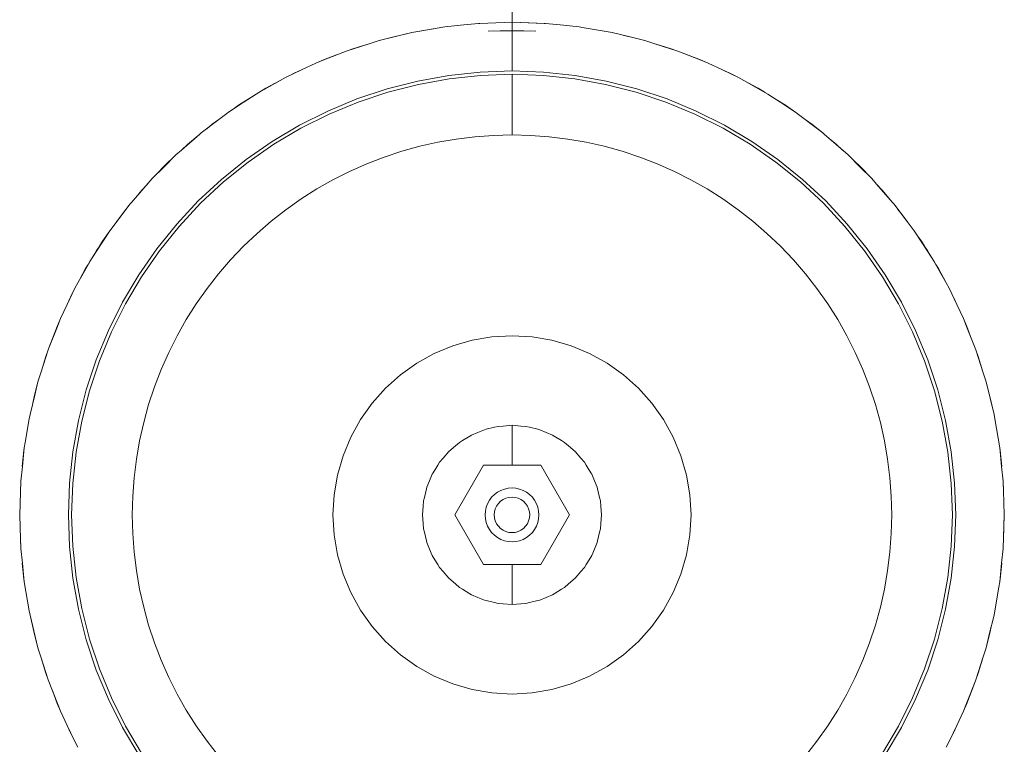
# Model space of a CAD drawing. Header units: millimetres. Extents: x 2826 to 3034, y 1533 to 1590.
# Tile 241 of 248: x 3026.292 to 3026.512, y 1580.586 to 1580.748. Entities that reach past the tile are written whole.
import ezdxf
from ezdxf.enums import TextEntityAlignment as Align

# ---------------------------------------------------------------- set-up
doc = ezdxf.new("R2010")
doc.units = ezdxf.units.MM
doc.layers.add('_Caneta_No__220', color=7, linetype='Continuous', lineweight=15, true_color=0x8a8a8a)
doc.styles.add('ESTILO_GERADO_2', font='arial.ttf')

# ---------------------------------------------------------------- blocks, each defined once
blk = doc.blocks.new('A$Cdd268059')
at = {"layer": '_Caneta_No__220'}
for p, q in [((41.19268, 8.91157), (41.19268, 8.90524)), ((41.17122, 8.9031), (41.1777, 8.90421)), ((41.17122, 8.90312), (41.17511, 8.90377)), ((41.1777, 8.90421), (41.1819, 8.90464)), ((41.17832, 8.9043), (41.1777, 8.90421)), ((41.17832, 8.9043), (41.1819, 8.90465)), ((41.1819, 8.90464), (41.18517, 8.90498)), ((41.18517, 8.90498), (41.18728, 8.90505)), ((41.18548, 8.905), (41.18517, 8.90498)), ((41.18548, 8.905), (41.18728, 8.90506)), ((41.18728, 8.90505), (41.19268, 8.90524)), ((41.18728, 8.90506), (41.18728, 8.90506)), ((41.19268, 8.90342), (41.18737, 8.90329)), ((41.19807, 8.90506), (41.19268, 8.90524)), ((41.19268, 8.90524), (41.20018, 8.90498)), ((41.19268, 8.90524), (41.19268, 8.90503)), ((41.19268, 8.90489), (41.19268, 8.90503)), ((41.19268, 8.90489), (41.19268, 8.90479)), ((41.19268, 8.9043), (41.19268, 8.90479)), ((41.19268, 8.9043), (41.19268, 8.90416)), ((41.19268, 8.90416), (41.19268, 8.90342)), ((41.19798, 8.90329), (41.19268, 8.90342)), ((41.19268, 8.90335), (41.19268, 8.90342)), ((41.19807, 8.90506), (41.19987, 8.905)), ((41.20018, 8.90498), (41.19987, 8.905)), ((41.20018, 8.90498), (41.20345, 8.90464)), ((41.20345, 8.90465), (41.20703, 8.9043)), ((41.20345, 8.90465), (41.20345, 8.90465)), ((41.20345, 8.90464), (41.20765, 8.90421)), ((41.20765, 8.90421), (41.20703, 8.9043)), ((41.20765, 8.90421), (41.20881, 8.90401)), ((41.21414, 8.90312), (41.20881, 8.90401)), ((41.20881, 8.90401), (41.21413, 8.9031)), ((41.163, 8.90116), (41.1703, 8.90294)), ((41.16421, 8.90149), (41.163, 8.90116)), ((41.16421, 8.90149), (41.16596, 8.9019)), ((41.16596, 8.9019), (41.1703, 8.90294)), ((41.17122, 8.90312), (41.1703, 8.90294)), ((41.1703, 8.90294), (41.17122, 8.9031)), ((41.19268, 8.90335), (41.18737, 8.90329)), ((41.18737, 8.90329), (41.19268, 8.90333)), ((41.19268, 8.90335), (41.19798, 8.90329)), ((41.19268, 8.90333), (41.19798, 8.90329)), ((41.19268, 8.90333), (41.19268, 8.90239)), ((41.19268, 8.90239), (41.19268, 8.90215)), ((41.19268, 8.90112), (41.19268, 8.90215)), ((41.21413, 8.9031), (41.21506, 8.90294)), ((41.21414, 8.90312), (41.21506, 8.90294)), ((41.21506, 8.90294), (41.21939, 8.90188)), ((41.21766, 8.9023), (41.21939, 8.9019)), ((41.21939, 8.9019), (41.22115, 8.90149)), ((41.21939, 8.90188), (41.22235, 8.90116)), ((41.22235, 8.90116), (41.22115, 8.90149)), ((41.15584, 8.89889), (41.16076, 8.90045)), ((41.15584, 8.89889), (41.15732, 8.8994)), ((41.16076, 8.90045), (41.15732, 8.8994)), ((41.16076, 8.90045), (41.163, 8.90116)), ((41.19268, 8.90112), (41.19268, 8.9006)), ((41.19268, 8.89972), (41.19268, 8.9006)), ((41.19268, 8.89972), (41.19268, 8.89944)), ((41.19268, 8.89944), (41.19268, 8.89876)), ((41.22235, 8.90116), (41.22459, 8.90045)), ((41.22459, 8.90045), (41.22951, 8.89889)), ((41.22487, 8.90036), (41.22803, 8.8994)), ((41.22951, 8.89889), (41.22803, 8.8994)), ((41.15058, 8.89686), (41.14885, 8.89613)), ((41.14885, 8.89613), (41.1506, 8.89682)), ((41.15058, 8.89686), (41.15346, 8.89795)), ((41.1506, 8.89682), (41.15584, 8.89889)), ((41.19268, 8.89773), (41.19268, 8.89876)), ((41.19268, 8.89773), (41.19268, 8.89716)), ((41.19268, 8.89716), (41.19268, 8.89664)), ((41.22951, 8.89889), (41.22973, 8.8988)), ((41.23477, 8.89686), (41.22973, 8.8988)), ((41.22973, 8.8988), (41.23475, 8.89682)), ((41.23475, 8.89682), (41.2365, 8.89613)), ((41.23477, 8.89686), (41.2365, 8.89613)), ((41.14207, 8.8929), (41.14567, 8.89462)), ((41.14402, 8.89389), (41.14566, 8.89464)), ((41.14566, 8.89464), (41.14885, 8.89613)), ((41.14567, 8.89462), (41.14885, 8.89613)), ((41.19268, 8.8958), (41.19268, 8.89664)), ((41.19268, 8.8958), (41.19268, 8.89437)), ((41.2365, 8.89613), (41.23968, 8.89462)), ((41.23872, 8.89508), (41.23969, 8.89464)), ((41.23968, 8.89462), (41.24328, 8.8929)), ((41.23969, 8.89464), (41.24133, 8.89389)), ((41.14084, 8.89221), (41.14207, 8.8929)), ((41.14303, 8.89336), (41.14402, 8.89389)), ((41.1716, 8.8921), (41.17857, 8.89336)), ((41.17867, 8.89263), (41.17176, 8.89138)), ((41.17857, 8.89336), (41.1856, 8.89412)), ((41.18566, 8.89338), (41.17867, 8.89263)), ((41.1856, 8.89412), (41.19268, 8.89437)), ((41.19268, 8.89363), (41.18566, 8.89338)), ((41.19268, 8.89437), (41.19975, 8.89412)), ((41.19268, 8.89363), (41.19268, 8.89164)), ((41.1997, 8.89338), (41.19268, 8.89363)), ((41.20668, 8.89263), (41.1997, 8.89338)), ((41.19975, 8.89412), (41.20678, 8.89336)), ((41.21359, 8.89138), (41.20668, 8.89263)), ((41.20678, 8.89336), (41.21375, 8.8921)), ((41.24133, 8.89389), (41.24328, 8.8929)), ((41.24328, 8.8929), (41.24451, 8.89221)), ((41.13614, 8.88957), (41.14084, 8.89221)), ((41.13614, 8.88957), (41.13768, 8.8905)), ((41.14084, 8.89221), (41.13768, 8.8905)), ((41.15803, 8.88812), (41.16475, 8.89035)), ((41.16475, 8.89035), (41.1716, 8.8921)), ((41.17176, 8.89138), (41.16495, 8.88965)), ((41.19268, 8.88965), (41.19268, 8.89164)), ((41.2204, 8.88965), (41.21359, 8.89138)), ((41.21375, 8.8921), (41.2206, 8.89035)), ((41.2206, 8.89035), (41.22732, 8.88812)), ((41.24451, 8.89221), (41.24983, 8.88922)), ((41.24532, 8.89176), (41.24768, 8.8905)), ((41.24922, 8.88957), (41.24768, 8.8905)), ((41.13156, 8.8867), (41.13552, 8.88922)), ((41.1316, 8.88665), (41.13552, 8.88922)), ((41.13552, 8.88922), (41.13614, 8.88957)), ((41.1515, 8.88541), (41.15803, 8.88812)), ((41.16495, 8.88965), (41.15829, 8.88743)), ((41.19268, 8.88965), (41.19268, 8.889)), ((41.19268, 8.889), (41.19268, 8.88775)), ((41.22706, 8.88743), (41.2204, 8.88965)), ((41.22732, 8.88812), (41.23386, 8.88541)), ((41.24983, 8.88922), (41.25376, 8.88665)), ((41.25168, 8.88801), (41.25379, 8.8867)), ((41.12924, 8.8851), (41.1316, 8.88665)), ((41.13038, 8.88585), (41.13156, 8.8867)), ((41.15829, 8.88743), (41.1518, 8.88474)), ((41.19268, 8.88775), (41.19268, 8.8869)), ((41.19268, 8.8869), (41.19268, 8.88599)), ((41.19268, 8.88599), (41.19268, 8.88507)), ((41.23355, 8.88474), (41.22706, 8.88743)), ((41.25376, 8.88665), (41.25611, 8.8851)), ((41.25379, 8.8867), (41.25611, 8.8851)), ((41.12717, 8.88355), (41.12924, 8.8851)), ((41.12718, 8.88354), (41.12924, 8.8851)), ((41.14517, 8.88224), (41.1515, 8.88541)), ((41.1518, 8.88474), (41.14552, 8.8816)), ((41.19268, 8.88507), (41.19268, 8.8844)), ((41.19268, 8.8844), (41.19268, 8.88428)), ((41.19268, 8.88428), (41.19268, 8.88358)), ((41.23983, 8.8816), (41.23355, 8.88474)), ((41.23386, 8.88541), (41.24018, 8.88224)), ((41.25818, 8.88355), (41.25611, 8.8851)), ((41.25611, 8.8851), (41.2621, 8.88057)), ((41.12326, 8.88057), (41.12718, 8.88354)), ((41.12446, 8.88148), (41.12571, 8.88251)), ((41.12571, 8.88251), (41.12717, 8.88355)), ((41.13908, 8.87863), (41.14517, 8.88224)), ((41.14552, 8.8816), (41.13948, 8.87801)), ((41.19268, 8.88358), (41.19268, 8.88317)), ((41.19268, 8.88317), (41.19268, 8.88245)), ((41.19268, 8.88245), (41.19268, 8.88218)), ((41.19268, 8.88218), (41.19268, 8.88163)), ((41.19268, 8.88163), (41.19268, 8.88145)), ((41.19268, 8.88145), (41.19268, 8.88106)), ((41.24587, 8.87801), (41.23983, 8.8816)), ((41.24018, 8.88224), (41.24627, 8.87863)), ((41.25818, 8.88355), (41.25964, 8.88251)), ((41.25964, 8.88251), (41.2621, 8.88057)), ((41.11883, 8.87671), (41.1229, 8.88026)), ((41.1229, 8.88026), (41.12015, 8.87794)), ((41.1229, 8.88026), (41.12326, 8.88057)), ((41.18436, 8.87967), (41.18023, 8.87916)), ((41.18851, 8.87998), (41.18436, 8.87967)), ((41.19268, 8.88013), (41.18851, 8.87998)), ((41.19268, 8.88106), (41.19268, 8.88095)), ((41.19268, 8.88095), (41.19268, 8.88061)), ((41.19268, 8.88061), (41.19268, 8.8804)), ((41.19268, 8.8804), (41.19268, 8.88021)), ((41.19268, 8.88021), (41.19268, 8.88014)), ((41.19268, 8.88014), (41.19268, 8.88013)), ((41.19268, 8.88013), (41.19684, 8.87998)), ((41.20099, 8.87967), (41.19684, 8.87998)), ((41.20512, 8.87916), (41.20099, 8.87967)), ((41.2621, 8.88057), (41.26245, 8.88026)), ((41.26245, 8.88026), (41.26776, 8.87563)), ((41.26356, 8.87929), (41.2652, 8.87794)), ((41.11883, 8.87671), (41.12015, 8.87794)), ((41.13327, 8.8746), (41.13908, 8.87863)), ((41.13948, 8.87801), (41.13371, 8.87401)), ((41.17206, 8.87754), (41.16805, 8.87643)), ((41.17612, 8.87845), (41.17206, 8.87754)), ((41.18023, 8.87916), (41.17612, 8.87845)), ((41.20923, 8.87845), (41.20512, 8.87916)), ((41.21329, 8.87754), (41.20923, 8.87845)), ((41.2173, 8.87643), (41.21329, 8.87754)), ((41.25164, 8.87401), (41.24587, 8.87801)), ((41.24627, 8.87863), (41.25208, 8.8746)), ((41.26652, 8.87671), (41.2652, 8.87794)), ((41.11489, 8.87302), (41.11759, 8.87563)), ((41.11494, 8.87297), (41.11759, 8.87563)), ((41.11759, 8.87563), (41.11883, 8.87671)), ((41.16409, 8.87512), (41.16021, 8.87362)), ((41.16805, 8.87643), (41.16409, 8.87512)), ((41.22126, 8.87512), (41.2173, 8.87643)), ((41.22514, 8.87362), (41.22126, 8.87512)), ((41.26776, 8.87563), (41.27041, 8.87297)), ((41.11228, 8.87032), (41.11494, 8.87297)), ((41.11355, 8.87159), (41.11489, 8.87302)), ((41.12776, 8.87016), (41.13327, 8.8746)), ((41.13371, 8.87401), (41.12824, 8.8696)), ((41.16021, 8.87362), (41.1564, 8.87193)), ((41.22895, 8.87193), (41.22514, 8.87362)), ((41.25711, 8.8696), (41.25164, 8.87401)), ((41.25208, 8.8746), (41.25759, 8.87016)), ((41.26903, 8.87436), (41.27046, 8.87302)), ((41.27041, 8.87297), (41.27307, 8.87032)), ((41.27046, 8.87302), (41.27307, 8.87032)), ((41.1564, 8.87193), (41.15268, 8.87006)), ((41.23267, 8.87006), (41.22895, 8.87193)), ((41.10766, 8.86501), (41.11228, 8.87032)), ((41.1112, 8.86908), (41.10997, 8.86777)), ((41.12258, 8.86533), (41.12776, 8.87016)), ((41.12824, 8.8696), (41.1231, 8.86481)), ((41.15268, 8.87006), (41.14906, 8.86801)), ((41.23629, 8.86801), (41.23267, 8.87006)), ((41.26225, 8.86481), (41.25711, 8.8696)), ((41.25759, 8.87016), (41.26277, 8.86533)), ((41.27307, 8.87032), (41.27415, 8.86908)), ((41.27415, 8.86908), (41.27538, 8.86777)), ((41.27415, 8.86908), (41.2777, 8.86501)), ((41.10862, 8.86612), (41.10997, 8.86777)), ((41.14906, 8.86801), (41.14554, 8.86578)), ((41.23981, 8.86578), (41.23629, 8.86801)), ((41.2777, 8.86501), (41.27538, 8.86777)), ((41.10281, 8.85867), (41.10735, 8.86466)), ((41.10735, 8.86466), (41.10541, 8.8622)), ((41.10735, 8.86466), (41.10766, 8.86501)), ((41.11776, 8.86015), (41.12258, 8.86533)), ((41.1231, 8.86481), (41.11831, 8.85967)), ((41.14554, 8.86578), (41.14214, 8.86338)), ((41.24322, 8.86338), (41.23981, 8.86578)), ((41.26704, 8.85967), (41.26225, 8.86481)), ((41.26277, 8.86533), (41.26759, 8.86015)), ((41.2777, 8.86501), (41.278, 8.86466)), ((41.278, 8.86466), (41.28098, 8.86073)), ((41.10436, 8.86074), (41.10541, 8.8622)), ((41.14214, 8.86338), (41.13885, 8.86082)), ((41.2465, 8.86082), (41.24322, 8.86338)), ((41.27891, 8.86346), (41.27994, 8.8622)), ((41.27994, 8.8622), (41.28099, 8.86074)), ((41.10436, 8.86074), (41.10281, 8.85867)), ((41.11332, 8.85464), (41.11776, 8.86015)), ((41.11831, 8.85967), (41.11391, 8.8542)), ((41.13885, 8.86082), (41.1357, 8.8581)), ((41.24965, 8.8581), (41.2465, 8.86082)), ((41.27145, 8.8542), (41.26704, 8.85967)), ((41.26759, 8.86015), (41.27203, 8.85464)), ((41.28098, 8.86073), (41.28254, 8.85867)), ((41.28099, 8.86074), (41.28254, 8.85867)), ((41.10121, 8.85635), (41.10281, 8.85867)), ((41.10126, 8.85632), (41.10281, 8.85867)), ((41.1357, 8.8581), (41.13268, 8.85523)), ((41.25267, 8.85523), (41.24965, 8.8581)), ((41.28254, 8.85867), (41.28409, 8.85632)), ((41.28329, 8.85753), (41.28414, 8.85635)), ((41.09869, 8.85239), (41.10126, 8.85632)), ((41.1002, 8.8548), (41.1004, 8.85512)), ((41.1004, 8.85512), (41.10048, 8.85524)), ((41.10121, 8.85635), (41.10048, 8.85524)), ((41.13268, 8.85523), (41.12981, 8.85221)), ((41.25554, 8.85221), (41.25267, 8.85523)), ((41.28409, 8.85632), (41.28666, 8.85239)), ((41.28414, 8.85635), (41.28487, 8.85524)), ((41.28487, 8.85524), (41.28495, 8.85512)), ((41.28495, 8.85512), (41.28515, 8.8548)), ((41.09871, 8.85242), (41.09899, 8.85288)), ((41.09899, 8.85288), (41.09946, 8.85364)), ((41.09946, 8.85364), (41.09987, 8.85429)), ((41.09987, 8.85429), (41.1002, 8.8548)), ((41.10928, 8.84883), (41.11332, 8.85464)), ((41.11391, 8.8542), (41.1099, 8.84843)), ((41.27545, 8.84843), (41.27145, 8.8542)), ((41.27203, 8.85464), (41.27607, 8.84883)), ((41.28515, 8.8548), (41.28548, 8.85429)), ((41.28548, 8.85429), (41.28589, 8.85364)), ((41.28589, 8.85364), (41.28636, 8.85288)), ((41.28636, 8.85288), (41.28665, 8.85242)), ((41.0957, 8.84707), (41.09834, 8.85178)), ((41.09741, 8.85024), (41.09795, 8.85115)), ((41.09795, 8.85115), (41.09833, 8.85179)), ((41.09833, 8.85179), (41.09848, 8.85204)), ((41.09834, 8.85178), (41.09869, 8.85239)), ((41.09848, 8.85204), (41.09869, 8.85239)), ((41.12981, 8.85221), (41.12709, 8.84906)), ((41.25826, 8.84906), (41.25554, 8.85221)), ((41.28687, 8.85204), (41.28666, 8.85239)), ((41.28666, 8.85239), (41.28965, 8.84707)), ((41.28687, 8.85204), (41.28703, 8.85179)), ((41.28703, 8.85179), (41.2874, 8.85115)), ((41.2874, 8.85115), (41.28794, 8.85024)), ((41.09615, 8.84788), (41.09741, 8.85024)), ((41.10567, 8.84275), (41.10928, 8.84883)), ((41.1099, 8.84843), (41.10632, 8.84239)), ((41.12709, 8.84906), (41.12453, 8.84578)), ((41.26082, 8.84578), (41.25826, 8.84906)), ((41.27904, 8.84239), (41.27545, 8.84843)), ((41.27607, 8.84883), (41.27968, 8.84275)), ((41.28965, 8.84707), (41.28794, 8.85024)), ((41.09501, 8.84584), (41.0957, 8.84707)), ((41.28965, 8.84707), (41.29034, 8.84584)), ((41.09329, 8.84224), (41.09501, 8.84584)), ((41.09501, 8.84584), (41.09402, 8.84389)), ((41.12453, 8.84578), (41.12213, 8.84237)), ((41.26322, 8.84237), (41.26082, 8.84578)), ((41.29034, 8.84584), (41.29206, 8.84224)), ((41.2908, 8.84488), (41.29133, 8.84389)), ((41.09178, 8.83906), (41.09329, 8.84224)), ((41.09284, 8.84128), (41.09328, 8.84225)), ((41.09328, 8.84225), (41.09402, 8.84389)), ((41.1025, 8.83642), (41.10567, 8.84275)), ((41.10632, 8.84239), (41.10317, 8.83611)), ((41.12213, 8.84237), (41.1199, 8.83886)), ((41.26545, 8.83886), (41.26322, 8.84237)), ((41.28218, 8.83611), (41.27904, 8.84239)), ((41.27968, 8.84275), (41.28285, 8.83642)), ((41.29133, 8.84389), (41.29207, 8.84225)), ((41.29206, 8.84224), (41.29357, 8.83906)), ((41.29207, 8.84225), (41.29357, 8.83906)), ((41.09105, 8.83733), (41.09178, 8.83906)), ((41.09109, 8.83731), (41.09178, 8.83906)), ((41.1199, 8.83886), (41.11785, 8.83523)), ((41.2675, 8.83523), (41.26545, 8.83886)), ((41.2943, 8.83733), (41.29357, 8.83906)), ((41.29357, 8.83906), (41.29426, 8.83731)), ((41.08911, 8.83229), (41.09105, 8.83733)), ((41.08911, 8.83229), (41.09109, 8.83731)), ((41.0998, 8.82988), (41.1025, 8.83642)), ((41.10317, 8.83611), (41.10048, 8.82962)), ((41.11785, 8.83523), (41.11598, 8.83151)), ((41.1882, 8.83499), (41.19268, 8.83524)), ((41.19268, 8.83524), (41.19715, 8.83499)), ((41.26937, 8.83151), (41.2675, 8.83523)), ((41.28487, 8.82962), (41.28218, 8.83611)), ((41.28285, 8.83642), (41.28556, 8.82988)), ((41.29426, 8.83731), (41.29632, 8.83207)), ((41.2943, 8.83733), (41.29538, 8.83446)), ((41.17946, 8.83299), (41.18377, 8.83423)), ((41.18377, 8.83423), (41.1882, 8.83499)), ((41.19715, 8.83499), (41.20158, 8.83423)), ((41.20158, 8.83423), (41.20589, 8.83299)), ((41.08746, 8.82715), (41.08903, 8.83207)), ((41.08903, 8.83207), (41.08851, 8.8306)), ((41.08903, 8.83207), (41.08911, 8.83229)), ((41.11598, 8.83151), (41.11429, 8.82771)), ((41.17139, 8.82911), (41.17532, 8.83128)), ((41.17532, 8.83128), (41.17946, 8.83299)), ((41.20589, 8.83299), (41.21003, 8.83128)), ((41.21003, 8.83128), (41.21396, 8.82911)), ((41.27106, 8.82771), (41.26937, 8.83151)), ((41.29632, 8.83207), (41.29684, 8.8306)), ((41.29632, 8.83207), (41.29789, 8.82715)), ((41.08755, 8.82743), (41.08851, 8.8306)), ((41.09756, 8.82317), (41.0998, 8.82988)), ((41.10048, 8.82962), (41.09827, 8.82296)), ((41.16774, 8.82651), (41.17139, 8.82911)), ((41.21396, 8.82911), (41.21762, 8.82651)), ((41.28709, 8.82296), (41.28487, 8.82962)), ((41.28556, 8.82988), (41.28779, 8.82317)), ((41.29789, 8.82715), (41.29684, 8.8306)), ((41.08675, 8.82492), (41.08746, 8.82715)), ((41.11429, 8.82771), (41.11279, 8.82382)), ((41.16439, 8.82352), (41.16774, 8.82651)), ((41.21762, 8.82651), (41.22096, 8.82352)), ((41.27256, 8.82382), (41.27106, 8.82771)), ((41.29789, 8.82715), (41.2986, 8.82492)), ((41.08603, 8.82195), (41.08675, 8.82492)), ((41.08642, 8.82371), (41.08675, 8.82492)), ((41.2986, 8.82492), (41.29893, 8.82371)), ((41.2986, 8.82492), (41.30038, 8.81762)), ((41.08602, 8.82195), (41.08642, 8.82371)), ((41.09581, 8.81631), (41.09756, 8.82317)), ((41.09827, 8.82296), (41.09653, 8.81615)), ((41.11279, 8.82382), (41.11149, 8.81987)), ((41.1614, 8.82018), (41.16439, 8.82352)), ((41.22096, 8.82352), (41.22395, 8.82018)), ((41.27386, 8.81987), (41.27256, 8.82382)), ((41.28882, 8.81615), (41.28709, 8.82296)), ((41.28779, 8.82317), (41.28954, 8.81631)), ((41.29893, 8.82371), (41.29934, 8.82195)), ((41.08498, 8.81762), (41.08603, 8.82195)), ((41.08561, 8.82022), (41.08602, 8.82195)), ((41.11149, 8.81987), (41.11038, 8.81585)), ((41.15881, 8.81652), (41.1614, 8.82018)), ((41.22395, 8.82018), (41.22654, 8.81652)), ((41.27498, 8.81585), (41.27386, 8.81987)), ((41.29934, 8.82195), (41.30038, 8.81762)), ((41.08479, 8.8167), (41.08498, 8.81762)), ((41.08482, 8.81669), (41.08498, 8.81762)), ((41.30056, 8.8167), (41.30038, 8.81762)), ((41.30038, 8.81762), (41.30053, 8.81669)), ((41.0839, 8.81137), (41.08479, 8.8167)), ((41.0839, 8.81137), (41.08482, 8.81669)), ((41.09455, 8.80935), (41.09581, 8.81631)), ((41.09653, 8.81615), (41.09528, 8.80924)), ((41.11038, 8.81585), (41.10946, 8.81179)), ((41.15664, 8.81259), (41.15881, 8.81652)), ((41.22654, 8.81652), (41.22871, 8.81259)), ((41.27589, 8.81179), (41.27498, 8.81585)), ((41.29007, 8.80924), (41.28882, 8.81615)), ((41.28954, 8.81631), (41.2908, 8.80935)), ((41.30053, 8.81669), (41.30165, 8.81022)), ((41.30056, 8.8167), (41.3012, 8.81281)), ((41.1836, 8.81306), (41.18505, 8.81366)), ((41.18505, 8.81366), (41.1865, 8.81426)), ((41.1865, 8.81426), (41.18688, 8.81435)), ((41.18688, 8.81435), (41.18878, 8.81481)), ((41.18878, 8.81481), (41.18955, 8.81499)), ((41.18955, 8.81499), (41.19072, 8.81508)), ((41.19072, 8.81508), (41.19268, 8.81524)), ((41.19268, 8.81524), (41.19463, 8.81508)), ((41.19268, 8.81524), (41.19268, 8.8141)), ((41.19268, 8.8141), (41.19268, 8.81394)), ((41.19268, 8.8127), (41.19268, 8.81394)), ((41.19463, 8.81508), (41.1958, 8.81499)), ((41.1958, 8.81499), (41.19657, 8.81481)), ((41.19657, 8.81481), (41.19847, 8.81435)), ((41.19847, 8.81435), (41.19886, 8.81426)), ((41.19886, 8.81426), (41.20031, 8.81366)), ((41.20031, 8.81366), (41.20176, 8.81306)), ((41.0837, 8.81022), (41.0839, 8.81137)), ((41.10946, 8.81179), (41.10875, 8.80769)), ((41.15492, 8.80845), (41.15664, 8.81259)), ((41.18003, 8.81065), (41.18092, 8.81142)), ((41.18092, 8.81142), (41.18159, 8.81183)), ((41.18159, 8.81183), (41.18326, 8.81285)), ((41.18326, 8.81285), (41.1836, 8.81306)), ((41.19268, 8.8127), (41.19268, 8.81229)), ((41.19268, 8.81105), (41.19268, 8.81229)), ((41.19268, 8.81105), (41.19268, 8.81031)), ((41.20176, 8.81306), (41.20209, 8.81285)), ((41.20209, 8.81285), (41.20376, 8.81183)), ((41.20376, 8.81183), (41.20443, 8.81142)), ((41.20443, 8.81142), (41.20533, 8.81065)), ((41.22871, 8.81259), (41.23043, 8.80845)), ((41.2766, 8.80769), (41.27589, 8.81179)), ((41.08326, 8.80601), (41.08362, 8.8096)), ((41.08327, 8.80601), (41.0837, 8.81022)), ((41.08362, 8.8096), (41.0837, 8.81022)), ((41.0938, 8.80231), (41.09455, 8.80935)), ((41.09528, 8.80924), (41.09453, 8.80226)), ((41.17726, 8.80789), (41.17853, 8.80938)), ((41.17853, 8.80938), (41.18003, 8.81065)), ((41.19268, 8.80919), (41.19268, 8.81031)), ((41.19268, 8.80919), (41.19268, 8.80807)), ((41.20533, 8.81065), (41.20682, 8.80938)), ((41.20682, 8.80938), (41.20809, 8.80789)), ((41.29082, 8.80226), (41.29007, 8.80924)), ((41.2908, 8.80935), (41.29155, 8.80231)), ((41.30165, 8.81022), (41.30173, 8.8096)), ((41.30165, 8.81022), (41.30208, 8.80601)), ((41.30173, 8.8096), (41.30209, 8.80601)), ((41.10875, 8.80769), (41.10824, 8.80355)), ((41.15368, 8.80414), (41.15492, 8.80845)), ((41.17609, 8.80632), (41.1765, 8.80699)), ((41.1765, 8.80699), (41.17726, 8.80789)), ((41.19268, 8.80807), (41.19268, 8.80715)), ((41.19268, 8.80632), (41.19268, 8.80715)), ((41.20809, 8.80789), (41.20886, 8.80699)), ((41.20886, 8.80699), (41.20927, 8.80632)), ((41.23043, 8.80845), (41.23167, 8.80414)), ((41.27711, 8.80355), (41.2766, 8.80769)), ((41.08293, 8.80274), (41.08327, 8.80601)), ((41.08326, 8.80601), (41.08326, 8.80601)), ((41.17486, 8.80432), (41.17506, 8.80465)), ((41.17506, 8.80465), (41.17609, 8.80632)), ((41.17989, 8.79523), (41.18629, 8.80632)), ((41.18629, 8.80632), (41.1991, 8.80632)), ((41.1991, 8.80632), (41.2055, 8.79523)), ((41.20927, 8.80632), (41.21029, 8.80465)), ((41.21029, 8.80465), (41.2105, 8.80432)), ((41.30208, 8.80601), (41.30242, 8.80274)), ((41.08268, 8.79524), (41.08293, 8.80274)), ((41.08285, 8.80063), (41.08291, 8.80243)), ((41.08291, 8.80243), (41.08293, 8.80274)), ((41.09355, 8.79524), (41.0938, 8.80231)), ((41.09453, 8.80226), (41.09428, 8.79524)), ((41.10824, 8.80355), (41.10794, 8.7994)), ((41.15293, 8.79972), (41.15368, 8.80414)), ((41.17365, 8.80142), (41.17426, 8.80287)), ((41.17426, 8.80287), (41.17486, 8.80432)), ((41.2105, 8.80432), (41.2111, 8.80287)), ((41.2111, 8.80287), (41.2117, 8.80142)), ((41.23167, 8.80414), (41.23242, 8.79972)), ((41.27742, 8.7994), (41.27711, 8.80355)), ((41.29107, 8.79524), (41.29082, 8.80226)), ((41.29155, 8.80231), (41.29181, 8.79524)), ((41.30242, 8.80274), (41.30244, 8.80243)), ((41.30242, 8.80274), (41.30249, 8.80063)), ((41.30244, 8.80243), (41.3025, 8.80063)), ((41.08285, 8.80063), (41.08285, 8.80063)), ((41.17311, 8.79913), (41.17356, 8.80104)), ((41.17356, 8.80104), (41.17365, 8.80142)), ((41.18874, 8.79978), (41.18943, 8.80029)), ((41.18943, 8.80029), (41.19018, 8.8007)), ((41.19018, 8.8007), (41.19098, 8.801)), ((41.19098, 8.801), (41.19182, 8.80119)), ((41.19182, 8.80119), (41.19268, 8.80125)), ((41.19268, 8.80125), (41.19353, 8.80119)), ((41.19353, 8.80119), (41.19437, 8.801)), ((41.19437, 8.801), (41.19517, 8.8007)), ((41.19517, 8.8007), (41.19593, 8.80029)), ((41.19593, 8.80029), (41.19661, 8.79978)), ((41.2117, 8.80142), (41.21179, 8.80104)), ((41.21179, 8.80104), (41.21225, 8.79913)), ((41.30249, 8.80063), (41.30268, 8.79524)), ((41.3025, 8.80063), (41.3025, 8.80063)), ((41.10794, 8.7994), (41.10783, 8.79524)), ((41.15268, 8.79524), (41.15293, 8.79972)), ((41.17283, 8.79719), (41.17292, 8.79837)), ((41.17292, 8.79837), (41.17311, 8.79913)), ((41.18721, 8.79773), (41.18762, 8.79849)), ((41.18762, 8.79849), (41.18813, 8.79917)), ((41.18813, 8.79917), (41.18874, 8.79978)), ((41.19013, 8.79828), (41.18964, 8.79779)), ((41.19069, 8.79867), (41.19013, 8.79828)), ((41.19132, 8.79897), (41.19069, 8.79867)), ((41.19199, 8.79914), (41.19132, 8.79897)), ((41.19268, 8.7992), (41.19199, 8.79914)), ((41.19336, 8.79914), (41.19268, 8.7992)), ((41.19403, 8.79897), (41.19336, 8.79914)), ((41.19466, 8.79867), (41.19403, 8.79897)), ((41.19523, 8.79828), (41.19466, 8.79867)), ((41.19572, 8.79779), (41.19523, 8.79828)), ((41.19661, 8.79978), (41.19722, 8.79917)), ((41.19722, 8.79917), (41.19773, 8.79849)), ((41.19773, 8.79849), (41.19814, 8.79773)), ((41.21225, 8.79913), (41.21243, 8.79837)), ((41.21243, 8.79837), (41.21252, 8.79719)), ((41.23242, 8.79972), (41.23268, 8.79524)), ((41.27752, 8.79524), (41.27742, 8.7994)), ((41.17268, 8.79524), (41.17283, 8.79719)), ((41.18667, 8.79524), (41.18673, 8.79609)), ((41.18673, 8.79609), (41.18691, 8.79693)), ((41.18691, 8.79693), (41.18721, 8.79773)), ((41.18877, 8.79593), (41.18871, 8.79524)), ((41.18895, 8.79659), (41.18877, 8.79593)), ((41.18924, 8.79722), (41.18895, 8.79659)), ((41.18964, 8.79779), (41.18924, 8.79722)), ((41.19611, 8.79722), (41.19572, 8.79779)), ((41.1964, 8.79659), (41.19611, 8.79722)), ((41.19658, 8.79593), (41.1964, 8.79659)), ((41.19664, 8.79524), (41.19658, 8.79593)), ((41.19814, 8.79773), (41.19844, 8.79693)), ((41.19844, 8.79693), (41.19862, 8.79609)), ((41.19862, 8.79609), (41.19869, 8.79524)), ((41.21252, 8.79719), (41.21268, 8.79524)), ((41.08286, 8.78984), (41.08268, 8.79524)), ((41.0938, 8.78817), (41.09355, 8.79524)), ((41.09428, 8.79524), (41.09453, 8.78822)), ((41.10783, 8.79524), (41.10794, 8.79107)), ((41.15293, 8.79076), (41.15268, 8.79524)), ((41.17283, 8.79328), (41.17268, 8.79524)), ((41.18629, 8.78414), (41.17989, 8.79523)), ((41.18673, 8.79438), (41.18667, 8.79524)), ((41.18691, 8.79354), (41.18673, 8.79438)), ((41.18721, 8.79274), (41.18691, 8.79354)), ((41.18871, 8.79524), (41.18877, 8.79455)), ((41.18877, 8.79455), (41.18895, 8.79388)), ((41.18895, 8.79388), (41.18924, 8.79325)), ((41.19611, 8.79325), (41.1964, 8.79388)), ((41.1964, 8.79388), (41.19658, 8.79455)), ((41.19658, 8.79455), (41.19664, 8.79524)), ((41.19844, 8.79354), (41.19814, 8.79274)), ((41.19862, 8.79438), (41.19844, 8.79354)), ((41.19869, 8.79524), (41.19862, 8.79438)), ((41.2055, 8.79523), (41.1991, 8.78414)), ((41.21268, 8.79524), (41.21252, 8.79328)), ((41.23268, 8.79524), (41.23242, 8.79076)), ((41.27742, 8.79107), (41.27752, 8.79524)), ((41.29082, 8.78822), (41.29107, 8.79524)), ((41.29181, 8.79524), (41.29155, 8.78817)), ((41.30268, 8.79524), (41.30242, 8.78773)), ((41.3025, 8.78984), (41.30268, 8.79524)), ((41.17292, 8.79211), (41.17283, 8.79328)), ((41.17311, 8.79135), (41.17292, 8.79211)), ((41.17356, 8.78944), (41.17311, 8.79135)), ((41.18762, 8.79199), (41.18721, 8.79274)), ((41.18813, 8.7913), (41.18762, 8.79199)), ((41.18874, 8.7907), (41.18813, 8.7913)), ((41.18924, 8.79325), (41.18964, 8.79269)), ((41.18964, 8.79269), (41.19013, 8.7922)), ((41.19013, 8.7922), (41.19069, 8.7918)), ((41.19069, 8.7918), (41.19132, 8.79151)), ((41.19132, 8.79151), (41.19199, 8.79133)), ((41.19199, 8.79133), (41.19268, 8.79127)), ((41.19268, 8.79127), (41.19336, 8.79133)), ((41.19336, 8.79133), (41.19403, 8.79151)), ((41.19403, 8.79151), (41.19466, 8.7918)), ((41.19466, 8.7918), (41.19523, 8.7922)), ((41.19523, 8.7922), (41.19572, 8.79269)), ((41.19572, 8.79269), (41.19611, 8.79325)), ((41.19722, 8.7913), (41.19661, 8.7907)), ((41.19773, 8.79199), (41.19722, 8.7913)), ((41.19814, 8.79274), (41.19773, 8.79199)), ((41.21225, 8.79135), (41.21179, 8.78944)), ((41.21243, 8.79211), (41.21225, 8.79135)), ((41.21252, 8.79328), (41.21243, 8.79211)), ((41.08291, 8.78804), (41.08285, 8.78984)), ((41.08285, 8.78984), (41.08285, 8.78984)), ((41.08293, 8.78773), (41.08286, 8.78984)), ((41.10794, 8.79107), (41.10824, 8.78692)), ((41.15368, 8.78634), (41.15293, 8.79076)), ((41.17365, 8.78906), (41.17356, 8.78944)), ((41.17426, 8.78761), (41.17365, 8.78906)), ((41.18943, 8.79018), (41.18874, 8.7907)), ((41.19018, 8.78977), (41.18943, 8.79018)), ((41.19098, 8.78947), (41.19018, 8.78977)), ((41.19182, 8.78929), (41.19098, 8.78947)), ((41.19268, 8.78923), (41.19182, 8.78929)), ((41.19353, 8.78929), (41.19268, 8.78923)), ((41.19437, 8.78947), (41.19353, 8.78929)), ((41.19517, 8.78977), (41.19437, 8.78947)), ((41.19593, 8.79018), (41.19517, 8.78977)), ((41.19661, 8.7907), (41.19593, 8.79018)), ((41.2117, 8.78906), (41.2111, 8.78761)), ((41.21179, 8.78944), (41.2117, 8.78906)), ((41.23242, 8.79076), (41.23167, 8.78634)), ((41.27711, 8.78692), (41.27742, 8.79107)), ((41.3025, 8.78984), (41.30244, 8.78804)), ((41.08291, 8.78804), (41.08293, 8.78773)), ((41.08327, 8.78446), (41.08293, 8.78773)), ((41.09455, 8.78113), (41.0938, 8.78817)), ((41.09453, 8.78822), (41.09528, 8.78123)), ((41.10824, 8.78692), (41.10875, 8.78279)), ((41.17486, 8.78616), (41.17426, 8.78761)), ((41.2111, 8.78761), (41.2105, 8.78616)), ((41.2766, 8.78279), (41.27711, 8.78692)), ((41.29007, 8.78123), (41.29082, 8.78822)), ((41.29155, 8.78817), (41.2908, 8.78113)), ((41.30242, 8.78773), (41.30208, 8.78446)), ((41.30242, 8.78773), (41.30244, 8.78804)), ((41.15492, 8.78203), (41.15368, 8.78634)), ((41.17506, 8.78582), (41.17486, 8.78616)), ((41.17609, 8.78415), (41.17506, 8.78582)), ((41.21029, 8.78582), (41.20927, 8.78415)), ((41.2105, 8.78616), (41.21029, 8.78582)), ((41.23167, 8.78634), (41.23043, 8.78203)), ((41.08362, 8.78088), (41.08326, 8.78446)), ((41.0837, 8.78026), (41.08327, 8.78446)), ((41.10875, 8.78279), (41.10946, 8.77869)), ((41.1765, 8.78348), (41.17609, 8.78415)), ((41.17726, 8.78259), (41.1765, 8.78348)), ((41.17853, 8.7811), (41.17726, 8.78259)), ((41.1991, 8.78414), (41.18629, 8.78414)), ((41.19268, 8.78414), (41.19268, 8.78332)), ((41.19268, 8.78332), (41.19268, 8.7824)), ((41.19268, 8.7824), (41.19268, 8.78128)), ((41.20809, 8.78259), (41.20682, 8.7811)), ((41.20886, 8.78348), (41.20809, 8.78259)), ((41.20927, 8.78415), (41.20886, 8.78348)), ((41.27589, 8.77869), (41.2766, 8.78279)), ((41.30208, 8.78446), (41.30165, 8.78026)), ((41.30209, 8.78446), (41.30173, 8.78088)), ((41.30209, 8.78446), (41.30209, 8.78446)), ((41.08362, 8.78088), (41.0837, 8.78026)), ((41.08482, 8.77378), (41.0837, 8.78026)), ((41.09581, 8.77417), (41.09455, 8.78113)), ((41.09528, 8.78123), (41.09653, 8.77432)), ((41.15664, 8.77788), (41.15492, 8.78203)), ((41.18003, 8.77982), (41.17853, 8.7811)), ((41.19268, 8.78128), (41.19268, 8.78016)), ((41.20682, 8.7811), (41.20533, 8.77982)), ((41.23043, 8.78203), (41.22871, 8.77788)), ((41.28882, 8.77432), (41.29007, 8.78123)), ((41.2908, 8.78113), (41.28954, 8.77417)), ((41.30165, 8.78026), (41.30145, 8.7791)), ((41.30165, 8.78026), (41.30173, 8.78088)), ((41.10946, 8.77869), (41.11038, 8.77462)), ((41.18092, 8.77906), (41.18003, 8.77982)), ((41.18159, 8.77865), (41.18092, 8.77906)), ((41.18326, 8.77762), (41.18159, 8.77865)), ((41.19268, 8.78016), (41.19268, 8.77942)), ((41.19268, 8.77942), (41.19268, 8.77819)), ((41.19268, 8.77819), (41.19268, 8.77778)), ((41.20376, 8.77865), (41.20209, 8.77762)), ((41.20443, 8.77906), (41.20376, 8.77865)), ((41.20533, 8.77982), (41.20443, 8.77906)), ((41.27498, 8.77462), (41.27589, 8.77869)), ((41.30145, 8.7791), (41.30053, 8.77378)), ((41.30056, 8.77378), (41.30145, 8.7791)), ((41.08479, 8.77378), (41.08415, 8.77767)), ((41.15881, 8.77396), (41.15664, 8.77788)), ((41.1836, 8.77742), (41.18326, 8.77762)), ((41.18505, 8.77682), (41.1836, 8.77742)), ((41.1865, 8.77622), (41.18505, 8.77682)), ((41.18688, 8.77612), (41.1865, 8.77622)), ((41.18878, 8.77567), (41.18688, 8.77612)), ((41.19268, 8.77778), (41.19268, 8.77653)), ((41.19268, 8.77653), (41.19268, 8.77637)), ((41.19268, 8.77637), (41.19268, 8.77524)), ((41.19847, 8.77612), (41.19657, 8.77567)), ((41.19886, 8.77622), (41.19847, 8.77612)), ((41.20031, 8.77682), (41.19886, 8.77622)), ((41.20176, 8.77742), (41.20031, 8.77682)), ((41.20209, 8.77762), (41.20176, 8.77742)), ((41.22871, 8.77788), (41.22654, 8.77396)), ((41.08479, 8.77378), (41.08498, 8.77286)), ((41.08498, 8.77286), (41.08482, 8.77378)), ((41.09756, 8.76731), (41.09581, 8.77417)), ((41.09653, 8.77432), (41.09827, 8.76752)), ((41.11038, 8.77462), (41.11149, 8.77061)), ((41.1614, 8.7703), (41.15881, 8.77396)), ((41.18955, 8.77548), (41.18878, 8.77567)), ((41.19072, 8.77539), (41.18955, 8.77548)), ((41.19268, 8.77524), (41.19072, 8.77539)), ((41.19463, 8.77539), (41.19268, 8.77524)), ((41.1958, 8.77548), (41.19463, 8.77539)), ((41.19657, 8.77567), (41.1958, 8.77548)), ((41.22654, 8.77396), (41.22395, 8.7703)), ((41.27386, 8.77061), (41.27498, 8.77462)), ((41.28709, 8.76752), (41.28882, 8.77432)), ((41.28954, 8.77417), (41.28779, 8.76731)), ((41.30056, 8.77378), (41.30038, 8.77286)), ((41.30053, 8.77378), (41.30038, 8.77286)), ((41.08602, 8.76852), (41.08498, 8.77286)), ((41.08675, 8.76556), (41.08498, 8.77286)), ((41.30038, 8.77286), (41.29932, 8.76852)), ((41.11149, 8.77061), (41.11279, 8.76665)), ((41.16439, 8.76695), (41.1614, 8.7703)), ((41.22395, 8.7703), (41.22096, 8.76695)), ((41.27256, 8.76665), (41.27386, 8.77061)), ((41.29974, 8.77025), (41.29934, 8.76852)), ((41.08642, 8.76677), (41.08602, 8.76852)), ((41.0998, 8.76059), (41.09756, 8.76731)), ((41.09827, 8.76752), (41.10048, 8.76085)), ((41.28487, 8.76085), (41.28709, 8.76752)), ((41.28779, 8.76731), (41.28556, 8.76059)), ((41.29932, 8.76852), (41.2986, 8.76556)), ((41.29934, 8.76852), (41.29893, 8.76677)), ((41.08642, 8.76677), (41.08675, 8.76556)), ((41.08746, 8.76332), (41.08675, 8.76556)), ((41.11279, 8.76665), (41.11429, 8.76277)), ((41.16774, 8.76396), (41.16439, 8.76695)), ((41.22096, 8.76695), (41.21762, 8.76396)), ((41.27106, 8.76277), (41.27256, 8.76665)), ((41.2986, 8.76556), (41.29789, 8.76332)), ((41.2986, 8.76556), (41.29893, 8.76677)), ((41.08746, 8.76332), (41.08851, 8.75988)), ((41.08903, 8.7584), (41.08746, 8.76332)), ((41.11429, 8.76277), (41.11598, 8.75896)), ((41.17139, 8.76137), (41.16774, 8.76396)), ((41.21762, 8.76396), (41.21396, 8.76137)), ((41.26937, 8.75896), (41.27106, 8.76277)), ((41.29789, 8.76332), (41.29632, 8.7584)), ((41.2978, 8.76304), (41.29684, 8.75988)), ((41.1025, 8.75406), (41.0998, 8.76059)), ((41.10048, 8.76085), (41.10317, 8.75436)), ((41.17532, 8.7592), (41.17139, 8.76137)), ((41.21396, 8.76137), (41.21003, 8.7592)), ((41.28218, 8.75436), (41.28487, 8.76085)), ((41.28556, 8.76059), (41.28285, 8.75406)), ((41.08903, 8.7584), (41.08851, 8.75988)), ((41.09109, 8.75316), (41.08903, 8.7584)), ((41.11598, 8.75896), (41.11785, 8.75524)), ((41.17946, 8.75748), (41.17532, 8.7592)), ((41.21003, 8.7592), (41.20589, 8.75748)), ((41.2675, 8.75524), (41.26937, 8.75896)), ((41.29632, 8.7584), (41.29624, 8.75818)), ((41.29632, 8.7584), (41.29684, 8.75988)), ((41.09105, 8.75314), (41.08997, 8.75602)), ((41.18377, 8.75624), (41.17946, 8.75748)), ((41.1882, 8.75549), (41.18377, 8.75624)), ((41.20158, 8.75624), (41.19715, 8.75549)), ((41.20589, 8.75748), (41.20158, 8.75624)), ((41.29624, 8.75818), (41.29426, 8.75316)), ((41.2943, 8.75314), (41.29624, 8.75818)), ((41.10567, 8.74773), (41.1025, 8.75406)), ((41.10317, 8.75436), (41.10632, 8.74808)), ((41.11785, 8.75524), (41.1199, 8.75162)), ((41.19268, 8.75524), (41.1882, 8.75549)), ((41.19715, 8.75549), (41.19268, 8.75524)), ((41.26545, 8.75162), (41.2675, 8.75524)), ((41.27904, 8.74808), (41.28218, 8.75436)), ((41.28285, 8.75406), (41.27968, 8.74773)), ((41.09105, 8.75314), (41.09178, 8.75141)), ((41.09178, 8.75141), (41.09109, 8.75316)), ((41.1199, 8.75162), (41.12213, 8.7481)), ((41.26322, 8.7481), (41.26545, 8.75162)), ((41.29426, 8.75316), (41.29357, 8.75141)), ((41.2943, 8.75314), (41.29357, 8.75141)), ((41.09328, 8.74822), (41.09178, 8.75141)), ((41.09329, 8.74823), (41.09178, 8.75141)), ((41.29357, 8.75141), (41.29206, 8.74823)), ((41.09402, 8.74659), (41.09328, 8.74822)), ((41.09501, 8.74463), (41.09329, 8.74823)), ((41.10928, 8.74164), (41.10567, 8.74773)), ((41.10632, 8.74808), (41.1099, 8.74204)), ((41.12213, 8.7481), (41.12453, 8.7447)), ((41.26082, 8.7447), (41.26322, 8.7481)), ((41.27545, 8.74204), (41.27904, 8.74808)), ((41.27968, 8.74773), (41.27607, 8.74164)), ((41.29206, 8.74823), (41.29034, 8.74463)), ((41.29207, 8.74822), (41.29133, 8.74659)), ((41.29251, 8.7492), (41.29207, 8.74822)), ((41.09455, 8.74559), (41.09402, 8.74659)), ((41.29133, 8.74659), (41.29034, 8.74463)), ((41.0957, 8.7434), (41.09501, 8.74463)), ((41.12453, 8.7447), (41.12709, 8.74141)), ((41.25826, 8.74141), (41.26082, 8.7447)), ((41.29034, 8.74463), (41.28965, 8.7434))]:
    blk.add_line(p, q, dxfattribs=at)
at = {"layer": '_Caneta_No__220', "style": 'ESTILO_GERADO_2'}
for p in [(34.43091, 10.5457), (35.03091, 10.5457)]:
    blk.add_attdef('txt', text='', height=0.12, dxfattribs=at).set_placement(p, align=Align.MIDDLE_CENTER)
blk.add_attdef('txt', text='', height=0.12, rotation=90, dxfattribs=at).set_placement((1.29582, 6.40326), align=Align.MIDDLE_CENTER)

msp = doc.modelspace()

# ---------------------------------------------------------------- block references
msp.add_blockref('A$Cdd268059', (2985.20936, 1571.84223))

doc.saveas('drawing.dxf')
